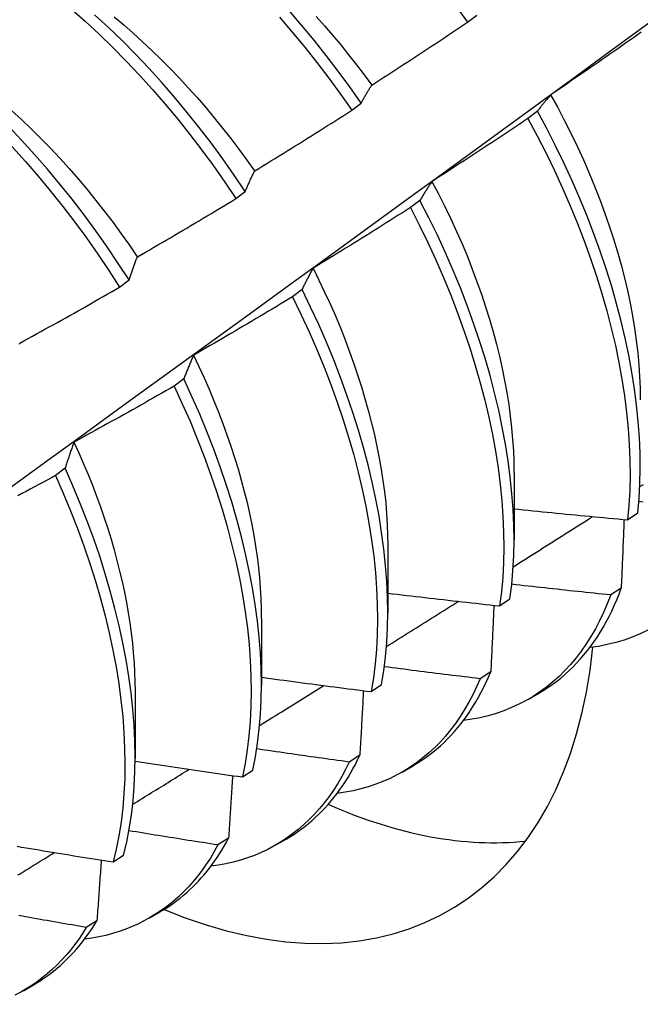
# Model space of a CAD drawing. Header units: inches. Extents: x 24 to 237, y 20 to 145.
# Tile 64 of 107: x 211.715 to 211.886, y 86.856 to 87.127. Entities that reach past the tile are written whole.
import ezdxf

# ---------------------------------------------------------------- set-up
doc = ezdxf.new("R2010")
doc.units = ezdxf.units.IN
doc.header["$MEASUREMENT"] = 0
doc.layers.add('Visible Edges(ANSI)', color=7, linetype='Continuous', lineweight=25)

msp = doc.modelspace()

# ---------------------------------------------------------------- linework, layer by layer
at = {"layer": 'Visible Edges(ANSI)'}
for p, q in [((211.83882, 87.12664), (211.84139, 87.1286)), ((211.80695, 87.10235), (211.80953, 87.10431)), ((211.8581, 87.10207), (211.85548, 87.10009)), ((211.775, 87.078), (211.77759, 87.07997)), ((211.82571, 87.0775), (211.82309, 87.07552)), ((211.74297, 87.0536), (211.74556, 87.05557)), ((211.79323, 87.05291), (211.7906, 87.05092)), ((211.76065, 87.02829), (211.75801, 87.0263)), ((211.72797, 87.00366), (211.72532, 87.00167)), ((211.85166, 87.00242), (211.85164, 86.98393)), ((211.88293, 86.98947), (211.88578, 86.99139)), ((211.81686, 86.98233), (211.81684, 86.96384)), ((211.88118, 86.97063), (211.87828, 86.96876)), ((211.84767, 86.96575), (211.85053, 86.96766)), ((211.78207, 86.96224), (211.78204, 86.94375)), ((211.84522, 86.94753), (211.84231, 86.94567)), ((211.74727, 86.94215), (211.74724, 86.92366)), ((211.81229, 86.94212), (211.81516, 86.94402)), ((211.85563, 86.94002), (211.85844, 86.94164)), ((211.80916, 86.92455), (211.80624, 86.9227)), ((211.7768, 86.91858), (211.77967, 86.92048)), ((211.82083, 86.91993), (211.82364, 86.92155)), ((211.77299, 86.90169), (211.77006, 86.89984)), ((211.78603, 86.89984), (211.78884, 86.90146)), ((211.74119, 86.89515), (211.74407, 86.89704)), ((211.75123, 86.87975), (211.75405, 86.88137)), ((211.73671, 86.87895), (211.73377, 86.87712)), ((211.71644, 86.85966), (211.71925, 86.86128))]:
    msp.add_line(p, q, dxfattribs=at)
at = {"layer": 'Visible Edges(ANSI)', "flags": 128}
for points in [[(211.74556, 87.05557), (211.74261, 87.06015), (211.73956, 87.06467), (211.73643, 87.06912), (211.73321, 87.0735), (211.7299, 87.0778), (211.72653, 87.08202), (211.72307, 87.08615), (211.71955, 87.09019), (211.71596, 87.09413), (211.71231, 87.09797), (211.70861, 87.1017), (211.70485, 87.10532), (211.70104, 87.10882), (211.69719, 87.1122), (211.6933, 87.11545), (211.68937, 87.11857), (211.68541, 87.12156), (211.68143, 87.12441), (211.67743, 87.12712), (211.67341, 87.12969)], [(211.7297, 87.13021), (211.73354, 87.12682), (211.73735, 87.1233), (211.7411, 87.11967), (211.7448, 87.11592), (211.74844, 87.11207), (211.75202, 87.10812), (211.75553, 87.10406), (211.75897, 87.09992), (211.76234, 87.09569), (211.76563, 87.09137), (211.76884, 87.08699), (211.77197, 87.08253), (211.775, 87.078)], [(211.80953, 87.10431), (211.8064, 87.10877), (211.80319, 87.11316), (211.7999, 87.11747), (211.79653, 87.1217), (211.79308, 87.12585), (211.78957, 87.1299)], [(211.83562, 87.13104), (211.83882, 87.12664)], [(211.64174, 86.94706), (211.65312, 86.95526), (211.66449, 86.96346), (211.67585, 86.97166), (211.6872, 86.97986), (211.69854, 86.98805), (211.70987, 86.99625), (211.72119, 87.00445), (211.7325, 87.01264), (211.7438, 87.02084), (211.75508, 87.02903), (211.76636, 87.03722), (211.77763, 87.04541), (211.78889, 87.0536), (211.80014, 87.06178), (211.81138, 87.06996), (211.82261, 87.07814), (211.83384, 87.08632), (211.84505, 87.0945), (211.85625, 87.10267), (211.86744, 87.11084), (211.87863, 87.119), (211.8898, 87.12716)], [(211.6709, 87.12788), (211.67492, 87.1253), (211.67892, 87.12258), (211.6829, 87.11972), (211.68686, 87.11672), (211.69078, 87.11358), (211.69467, 87.11032), (211.69852, 87.10693), (211.70232, 87.10342), (211.70608, 87.0998), (211.70978, 87.09606), (211.71343, 87.09221), (211.71701, 87.08826), (211.72053, 87.08422), (211.72397, 87.08008), (211.72735, 87.07585), (211.73064, 87.07154), (211.73386, 87.06716), (211.73699, 87.0627), (211.74003, 87.05818), (211.74297, 87.0536)], [(211.77759, 87.07997), (211.77454, 87.08449), (211.77141, 87.08894), (211.7682, 87.09333), (211.7649, 87.09764), (211.76153, 87.10186), (211.75808, 87.106), (211.75456, 87.11004), (211.75098, 87.11399), (211.74733, 87.11783), (211.74363, 87.12157), (211.73987, 87.1252), (211.73606, 87.1287)], [(211.74145, 87.12809), (211.7441, 87.12587), (211.74672, 87.12358), (211.74932, 87.12123), (211.75189, 87.11881), (211.75444, 87.11633), (211.75696, 87.11379), (211.75944, 87.11119), (211.7619, 87.10854), (211.76432, 87.10583), (211.7667, 87.10308), (211.76905, 87.10027), (211.77136, 87.09742), (211.77362, 87.09453), (211.77585, 87.0916), (211.77803, 87.08862), (211.78016, 87.08561)], [(211.78703, 87.12797), (211.79054, 87.12391), (211.79397, 87.11976), (211.79734, 87.11553), (211.80063, 87.11121), (211.80383, 87.10681), (211.80695, 87.10235)], [(211.79711, 87.12823), (211.7994, 87.12565), (211.80166, 87.12303), (211.80388, 87.12036), (211.80607, 87.11765), (211.80823, 87.1149), (211.81034, 87.11211), (211.81242, 87.10929)], [(211.81245, 87.10931), (211.81356, 87.11002), (211.81466, 87.11073), (211.81577, 87.11144), (211.81687, 87.11216), (211.81798, 87.11287), (211.81908, 87.11359), (211.82018, 87.1143), (211.82128, 87.11502), (211.82238, 87.11574), (211.82348, 87.11646), (211.82458, 87.11718), (211.82568, 87.1179), (211.82678, 87.11863), (211.82788, 87.11935), (211.82897, 87.12007), (211.83007, 87.1208), (211.83117, 87.12153), (211.83226, 87.12225), (211.83335, 87.12298), (211.83445, 87.12371), (211.83554, 87.12444), (211.83663, 87.12518), (211.83772, 87.12591), (211.83882, 87.12664)], [(211.88671, 87.12386), (211.88563, 87.1231), (211.88456, 87.12234), (211.88348, 87.12158), (211.8824, 87.12083), (211.88132, 87.12007), (211.88024, 87.11932), (211.87916, 87.11856), (211.87808, 87.11781), (211.877, 87.11706), (211.87592, 87.11631), (211.87483, 87.11556), (211.87375, 87.11481), (211.87266, 87.11406), (211.87158, 87.11331), (211.87049, 87.11256), (211.86941, 87.11182), (211.86832, 87.11108), (211.86723, 87.11033), (211.86615, 87.10959), (211.86506, 87.10885), (211.86397, 87.10811), (211.86288, 87.10737), (211.86179, 87.10663)], [(211.80953, 87.10431), (211.80964, 87.10454), (211.80976, 87.10475), (211.80988, 87.10497), (211.81, 87.10519), (211.81011, 87.10541), (211.81023, 87.10562), (211.81035, 87.10584), (211.81047, 87.10605), (211.81059, 87.10626), (211.81071, 87.10647), (211.81083, 87.10668), (211.81096, 87.10689), (211.81108, 87.1071), (211.8112, 87.1073), (211.81132, 87.10751), (211.81145, 87.10771), (211.81157, 87.10792), (211.8117, 87.10812), (211.81182, 87.10832), (211.81195, 87.10852), (211.81207, 87.10872), (211.8122, 87.10892), (211.81233, 87.10911), (211.81245, 87.10931)], [(211.86179, 87.10663), (211.86163, 87.10645), (211.86147, 87.10628), (211.86131, 87.1061), (211.86115, 87.10591), (211.86099, 87.10573), (211.86083, 87.10555), (211.86068, 87.10536), (211.86052, 87.10518), (211.86036, 87.10499), (211.86021, 87.10481), (211.86005, 87.10462), (211.8599, 87.10443), (211.85975, 87.10424), (211.85959, 87.10404), (211.85944, 87.10385), (211.85929, 87.10366), (211.85914, 87.10346), (211.85899, 87.10327), (211.85884, 87.10307), (211.85869, 87.10287), (211.85854, 87.10267), (211.85839, 87.10247), (211.85824, 87.10227), (211.8581, 87.10207)], [(211.86174, 87.10663), (211.86369, 87.10307), (211.86556, 87.09948), (211.86737, 87.09589), (211.8691, 87.09227), (211.87075, 87.08865), (211.87233, 87.08502), (211.87384, 87.08139), (211.87526, 87.07776), (211.87661, 87.07413), (211.87787, 87.07051), (211.87905, 87.0669), (211.88014, 87.06331), (211.88115, 87.05973), (211.88207, 87.05618), (211.8829, 87.05265), (211.88364, 87.04915), (211.88429, 87.04568), (211.88486, 87.04225), (211.88533, 87.03885), (211.88572, 87.0355), (211.88602, 87.03219), (211.88624, 87.02892), (211.88636, 87.02571), (211.8864, 87.02255)], [(211.7132, 87.1023), (211.71592, 87.0998), (211.71861, 87.09722), (211.72126, 87.09458), (211.72389, 87.09188), (211.72648, 87.08912), (211.72903, 87.0863), (211.73154, 87.08342), (211.73402, 87.08049), (211.73644, 87.07751), (211.73883, 87.07448), (211.74116, 87.07141), (211.74344, 87.06829), (211.74567, 87.06513), (211.74785, 87.06193)], [(211.78019, 87.08564), (211.78131, 87.08633), (211.78243, 87.08701), (211.78355, 87.0877), (211.78468, 87.08839), (211.78579, 87.08908), (211.78691, 87.08977), (211.78803, 87.09046), (211.78915, 87.09115), (211.79027, 87.09184), (211.79138, 87.09253), (211.7925, 87.09323), (211.79361, 87.09392), (211.79473, 87.09462), (211.79584, 87.09532), (211.79696, 87.09602), (211.79807, 87.09672), (211.79918, 87.09742), (211.80029, 87.09812), (211.8014, 87.09882), (211.80251, 87.09952), (211.80362, 87.10023), (211.80473, 87.10094), (211.80584, 87.10164), (211.80695, 87.10235)], [(211.88578, 86.99139), (211.88613, 86.99536), (211.88635, 86.99943), (211.88644, 87.00359), (211.88639, 87.00783), (211.8862, 87.01216), (211.88589, 87.01656), (211.88543, 87.02103), (211.88485, 87.02557), (211.88413, 87.03016), (211.88327, 87.03481), (211.88229, 87.0395), (211.88117, 87.04423), (211.87992, 87.049), (211.87855, 87.0538), (211.87704, 87.05863), (211.87542, 87.06347), (211.87366, 87.06832), (211.87179, 87.07317), (211.86979, 87.07803), (211.86768, 87.08287), (211.86545, 87.08771), (211.86311, 87.09252), (211.86066, 87.09731), (211.8581, 87.10207)], [(211.85548, 87.10009), (211.85439, 87.09935), (211.8533, 87.09862), (211.8522, 87.09789), (211.85111, 87.09715), (211.85001, 87.09642), (211.84891, 87.09569), (211.84782, 87.09496), (211.84672, 87.09424), (211.84562, 87.09351), (211.84452, 87.09278), (211.84342, 87.09206), (211.84232, 87.09134), (211.84122, 87.09061), (211.84012, 87.08989), (211.83902, 87.08917), (211.83791, 87.08845), (211.83681, 87.08773), (211.83571, 87.08701), (211.8346, 87.0863), (211.8335, 87.08558), (211.83239, 87.08487), (211.83128, 87.08416), (211.83018, 87.08344), (211.82907, 87.08273)], [(211.85548, 87.10009), (211.85803, 87.09533), (211.86048, 87.09053), (211.86281, 87.08572), (211.86503, 87.08088), (211.86714, 87.07603), (211.86912, 87.07118), (211.87099, 87.06632), (211.87273, 87.06147), (211.87435, 87.05664), (211.87585, 87.05181), (211.87721, 87.04702), (211.87845, 87.04225), (211.87956, 87.03752), (211.88053, 87.03283), (211.88137, 87.02819), (211.88209, 87.0236), (211.88266, 87.01907), (211.8831, 87.0146), (211.88341, 87.0102), (211.88359, 87.00589), (211.88362, 87.00165), (211.88353, 86.9975), (211.8833, 86.99344), (211.88293, 86.98947)], [(211.77759, 87.07997), (211.77769, 87.08022), (211.77779, 87.08047), (211.7779, 87.08071), (211.778, 87.08096), (211.77811, 87.0812), (211.77821, 87.08145), (211.77832, 87.08169), (211.77843, 87.08193), (211.77853, 87.08217), (211.77864, 87.08241), (211.77875, 87.08265), (211.77886, 87.08289), (211.77897, 87.08312), (211.77907, 87.08336), (211.77918, 87.08359), (211.77929, 87.08382), (211.7794, 87.08406), (211.77952, 87.08429), (211.77963, 87.08452), (211.77974, 87.08474), (211.77985, 87.08497), (211.77996, 87.0852), (211.78008, 87.08542), (211.78019, 87.08564)], [(211.82907, 87.08273), (211.82892, 87.08253), (211.82878, 87.08232), (211.82863, 87.08211), (211.82849, 87.0819), (211.82834, 87.08169), (211.8282, 87.08148), (211.82806, 87.08127), (211.82791, 87.08106), (211.82777, 87.08084), (211.82763, 87.08063), (211.82749, 87.08041), (211.82735, 87.08019), (211.82721, 87.07998), (211.82707, 87.07976), (211.82693, 87.07954), (211.82679, 87.07931), (211.82666, 87.07909), (211.82652, 87.07887), (211.82638, 87.07864), (211.82625, 87.07842), (211.82611, 87.07819), (211.82598, 87.07796), (211.82584, 87.07773), (211.82571, 87.0775)], [(211.82904, 87.08271), (211.83083, 87.07929), (211.83256, 87.07586), (211.83422, 87.07241), (211.83581, 87.06895), (211.83733, 87.06549), (211.83878, 87.06202), (211.84015, 87.05856), (211.84144, 87.05509), (211.84266, 87.05163), (211.84381, 87.04818), (211.84487, 87.04475), (211.84586, 87.04132), (211.84678, 87.03792), (211.84761, 87.03453), (211.84837, 87.03117), (211.84905, 87.02783), (211.84965, 87.02452), (211.85017, 87.02124), (211.85062, 87.018), (211.85098, 87.0148), (211.85126, 87.01164), (211.85147, 87.00852), (211.85159, 87.00545), (211.85163, 87.00243)], [(211.74786, 87.06193), (211.749, 87.06259), (211.75014, 87.06325), (211.75127, 87.06391), (211.75241, 87.06457), (211.75354, 87.06523), (211.75468, 87.06589), (211.75581, 87.06656), (211.75695, 87.06722), (211.75808, 87.06789), (211.75921, 87.06856), (211.76034, 87.06922), (211.76148, 87.06989), (211.76261, 87.07056), (211.76374, 87.07123), (211.76487, 87.07191), (211.76599, 87.07258), (211.76712, 87.07325), (211.76825, 87.07393), (211.76938, 87.0746), (211.7705, 87.07528), (211.77163, 87.07596), (211.77275, 87.07664), (211.77388, 87.07732), (211.775, 87.078)], [(211.82309, 87.07552), (211.82198, 87.07481), (211.82087, 87.0741), (211.81975, 87.0734), (211.81864, 87.07269), (211.81753, 87.07199), (211.81642, 87.07128), (211.8153, 87.07058), (211.81419, 87.06988), (211.81307, 87.06918), (211.81196, 87.06848), (211.81084, 87.06778), (211.80972, 87.06709), (211.80861, 87.06639), (211.80749, 87.0657), (211.80637, 87.065), (211.80525, 87.06431), (211.80413, 87.06362), (211.80301, 87.06293), (211.80189, 87.06224), (211.80077, 87.06155), (211.79964, 87.06086), (211.79852, 87.06018), (211.7974, 87.05949), (211.79627, 87.05881)], [(211.82309, 87.07552), (211.82554, 87.07073), (211.82788, 87.06591), (211.8301, 87.06108), (211.83222, 87.05623), (211.83421, 87.05138), (211.83608, 87.04652), (211.83783, 87.04167), (211.83946, 87.03683), (211.84096, 87.03201), (211.84234, 87.02721), (211.84358, 87.02244), (211.8447, 87.01771), (211.84568, 87.01301), (211.84653, 87.00837), (211.84725, 87.00378), (211.84783, 86.99924), (211.84828, 86.99477), (211.8486, 86.99037), (211.84878, 86.98605), (211.84883, 86.98181), (211.84874, 86.97765), (211.84852, 86.97358), (211.84816, 86.96961), (211.84767, 86.96575)], [(211.85053, 86.96766), (211.851, 86.97154), (211.85135, 86.97551), (211.85156, 86.97958), (211.85164, 86.98375), (211.85158, 86.988), (211.85139, 86.99233), (211.85107, 86.99673), (211.8506, 87.00121), (211.85001, 87.00575), (211.84928, 87.01034), (211.84842, 87.01499), (211.84743, 87.01969), (211.8463, 87.02443), (211.84505, 87.0292), (211.84366, 87.034), (211.84215, 87.03882), (211.84052, 87.04366), (211.83876, 87.04851), (211.83687, 87.05337), (211.83487, 87.05822), (211.83275, 87.06307), (211.83052, 87.0679), (211.82817, 87.07272), (211.82571, 87.0775)], [(211.74556, 87.05557), (211.74566, 87.05585), (211.74575, 87.05613), (211.74584, 87.0564), (211.74593, 87.05668), (211.74602, 87.05695), (211.74612, 87.05722), (211.74621, 87.05749), (211.7463, 87.05776), (211.7464, 87.05803), (211.74649, 87.0583), (211.74659, 87.05857), (211.74668, 87.05883), (211.74678, 87.0591), (211.74687, 87.05936), (211.74697, 87.05962), (211.74707, 87.05988), (211.74717, 87.06014), (211.74726, 87.0604), (211.74736, 87.06066), (211.74746, 87.06092), (211.74756, 87.06117), (211.74766, 87.06143), (211.74776, 87.06168), (211.74786, 87.06193)], [(211.79627, 87.05881), (211.79614, 87.05857), (211.79601, 87.05834), (211.79587, 87.0581), (211.79574, 87.05787), (211.79561, 87.05763), (211.79548, 87.05739), (211.79535, 87.05715), (211.79522, 87.05691), (211.79509, 87.05667), (211.79497, 87.05642), (211.79484, 87.05618), (211.79471, 87.05593), (211.79458, 87.05569), (211.79446, 87.05544), (211.79433, 87.05519), (211.79421, 87.05494), (211.79408, 87.05469), (211.79396, 87.05444), (211.79383, 87.05419), (211.79371, 87.05394), (211.79359, 87.05368), (211.79347, 87.05342), (211.79335, 87.05317), (211.79323, 87.05291)], [(211.79626, 87.05881), (211.79789, 87.05553), (211.79946, 87.05225), (211.80097, 87.04895), (211.80241, 87.04565), (211.80379, 87.04234), (211.8051, 87.03903), (211.80635, 87.03572), (211.80753, 87.03242), (211.80864, 87.02913), (211.80969, 87.02584), (211.81067, 87.02257), (211.81158, 87.01931), (211.81241, 87.01607), (211.81318, 87.01285), (211.81388, 87.00965), (211.8145, 87.00648), (211.81506, 87.00333), (211.81554, 87.00022), (211.81594, 86.99714), (211.81628, 86.9941), (211.81653, 86.9911), (211.81671, 86.98813), (211.81682, 86.98522), (211.81685, 86.98235)], [(211.71546, 87.03818), (211.71661, 87.03881), (211.71777, 87.03944), (211.71892, 87.04007), (211.72007, 87.0407), (211.72122, 87.04134), (211.72237, 87.04198), (211.72352, 87.04261), (211.72467, 87.04325), (211.72582, 87.04389), (211.72697, 87.04453), (211.72811, 87.04517), (211.72926, 87.04581), (211.73041, 87.04646), (211.73155, 87.0471), (211.7327, 87.04774), (211.73384, 87.04839), (211.73498, 87.04904), (211.73613, 87.04969), (211.73727, 87.05034), (211.73841, 87.05099), (211.73955, 87.05164), (211.74069, 87.05229), (211.74183, 87.05294), (211.74297, 87.0536)], [(211.7906, 87.05092), (211.78947, 87.05024), (211.78834, 87.04956), (211.78721, 87.04888), (211.78609, 87.0482), (211.78496, 87.04753), (211.78383, 87.04685), (211.7827, 87.04618), (211.78157, 87.0455), (211.78043, 87.04483), (211.7793, 87.04416), (211.77817, 87.04349), (211.77704, 87.04282), (211.7759, 87.04215), (211.77477, 87.04148), (211.77363, 87.04081), (211.7725, 87.04015), (211.77136, 87.03948), (211.77022, 87.03882), (211.76909, 87.03816), (211.76795, 87.0375), (211.76681, 87.03684), (211.76567, 87.03618), (211.76453, 87.03552), (211.76339, 87.03486)], [(211.7906, 87.05092), (211.79294, 87.04611), (211.79518, 87.04127), (211.7973, 87.03643), (211.7993, 87.03157), (211.80118, 87.02672), (211.80293, 87.02187), (211.80457, 87.01703), (211.80608, 87.0122), (211.80746, 87.0074), (211.80871, 87.00263), (211.80983, 86.9979), (211.81083, 86.9932), (211.81168, 86.98855), (211.81241, 86.98396), (211.813, 86.97942), (211.81346, 86.97494), (211.81379, 86.97054), (211.81397, 86.96621), (211.81403, 86.96196), (211.81395, 86.9578), (211.81373, 86.95373), (211.81339, 86.94976), (211.81291, 86.94588), (211.81229, 86.94212)], [(211.81516, 86.94402), (211.81576, 86.9478), (211.81623, 86.95168), (211.81657, 86.95566), (211.81677, 86.95974), (211.81684, 86.96391), (211.81678, 86.96816), (211.81658, 86.9725), (211.81624, 86.97691), (211.81577, 86.98138), (211.81517, 86.98593), (211.81444, 86.99053), (211.81357, 86.99518), (211.81257, 86.99988), (211.81143, 87.00462), (211.81017, 87.00939), (211.80878, 87.01419), (211.80726, 87.01902), (211.80562, 87.02386), (211.80385, 87.02871), (211.80196, 87.03357), (211.79995, 87.03842), (211.79782, 87.04327), (211.79558, 87.0481), (211.79323, 87.05291)], [(211.71537, 87.0379), (211.71546, 87.03818)], [(211.76339, 87.03486), (211.76327, 87.0346), (211.76315, 87.03434), (211.76303, 87.03407), (211.76291, 87.03381), (211.76279, 87.03354), (211.76268, 87.03328), (211.76256, 87.03301), (211.76244, 87.03274), (211.76233, 87.03247), (211.76221, 87.0322), (211.7621, 87.03193), (211.76198, 87.03165), (211.76187, 87.03138), (211.76175, 87.0311), (211.76164, 87.03083), (211.76153, 87.03055), (211.76142, 87.03027), (211.7613, 87.02999), (211.76119, 87.02971), (211.76108, 87.02943), (211.76097, 87.02915), (211.76086, 87.02886), (211.76075, 87.02858), (211.76065, 87.02829)], [(211.76334, 87.03486), (211.76483, 87.03173), (211.76626, 87.02859), (211.76763, 87.02545), (211.76895, 87.0223), (211.77021, 87.01915), (211.77141, 87.01601), (211.77255, 87.01287), (211.77363, 87.00973), (211.77464, 87.0066), (211.7756, 87.00349), (211.77649, 87.00039), (211.77731, 86.9973), (211.77807, 86.99423), (211.77877, 86.99118), (211.77939, 86.98816), (211.77995, 86.98516), (211.78045, 86.98218), (211.78087, 86.97924), (211.78123, 86.97632), (211.78152, 86.97344), (211.78174, 86.97059), (211.7819, 86.96778), (211.78199, 86.96501), (211.78201, 86.96228)], [(211.75801, 87.0263), (211.75687, 87.02565), (211.75572, 87.025), (211.75458, 87.02434), (211.75343, 87.02369), (211.75229, 87.02304), (211.75114, 87.0224), (211.75, 87.02175), (211.74885, 87.0211), (211.7477, 87.02046), (211.74656, 87.01981), (211.74541, 87.01917), (211.74426, 87.01853), (211.74311, 87.01788), (211.74196, 87.01724), (211.74081, 87.01661), (211.73965, 87.01597), (211.7385, 87.01533), (211.73735, 87.01469), (211.7362, 87.01406), (211.73504, 87.01343), (211.73389, 87.01279), (211.73273, 87.01216), (211.73158, 87.01153), (211.73042, 87.0109)], [(211.75801, 87.0263), (211.76025, 87.02147), (211.76237, 87.01662), (211.76438, 87.01177), (211.76627, 87.00691), (211.76804, 87.00206), (211.76968, 86.99722), (211.77119, 86.9924), (211.77258, 86.9876), (211.77384, 86.98282), (211.77497, 86.97808), (211.77597, 86.97339), (211.77684, 86.96874), (211.77757, 86.96414), (211.77817, 86.95959), (211.77864, 86.95512), (211.77897, 86.95071), (211.77917, 86.94638), (211.77923, 86.94212), (211.77916, 86.93796), (211.77895, 86.93388), (211.77861, 86.9299), (211.77814, 86.92602), (211.77754, 86.92225), (211.7768, 86.91858)], [(211.77967, 86.92048), (211.7804, 86.92415), (211.78099, 86.92793), (211.78146, 86.93182), (211.78178, 86.93581), (211.78198, 86.93989), (211.78204, 86.94407), (211.78197, 86.94833), (211.78176, 86.95266), (211.78142, 86.95708), (211.78094, 86.96156), (211.78033, 86.96611), (211.77959, 86.97071), (211.77871, 86.97537), (211.7777, 86.98007), (211.77656, 86.98481), (211.77529, 86.98958), (211.77389, 86.99439), (211.77237, 86.99921), (211.77072, 87.00406), (211.76894, 87.00891), (211.76704, 87.01376), (211.76503, 87.01862), (211.76289, 87.02346), (211.76065, 87.02829)], [(211.73042, 87.0109), (211.73032, 87.01061), (211.73021, 87.01032), (211.7301, 87.01003), (211.72999, 87.00974), (211.72989, 87.00944), (211.72978, 87.00915), (211.72968, 87.00885), (211.72957, 87.00856), (211.72947, 87.00826), (211.72937, 87.00796), (211.72926, 87.00766), (211.72916, 87.00736), (211.72906, 87.00706), (211.72896, 87.00675), (211.72885, 87.00645), (211.72875, 87.00614), (211.72865, 87.00583), (211.72855, 87.00553), (211.72845, 87.00522), (211.72836, 87.00491), (211.72826, 87.0046), (211.72816, 87.00429), (211.72806, 87.00397), (211.72797, 87.00366)], [(211.73039, 87.01089), (211.73174, 87.00791), (211.73304, 87.00493), (211.73429, 87.00195), (211.73548, 86.99897), (211.73662, 86.99599), (211.7377, 86.99301), (211.73872, 86.99004), (211.73969, 86.98707), (211.7406, 86.98412), (211.74145, 86.98118), (211.74224, 86.97825), (211.74298, 86.97533), (211.74365, 86.97243), (211.74427, 86.96955), (211.74483, 86.96669), (211.74533, 86.96386), (211.74577, 86.96104), (211.74615, 86.95826), (211.74648, 86.9555), (211.74674, 86.95276), (211.74695, 86.95006), (211.7471, 86.9474), (211.74719, 86.94477), (211.74722, 86.94217)], [(211.72532, 87.00167), (211.72416, 87.00104), (211.723, 87.00042), (211.72184, 86.99979), (211.72068, 86.99917), (211.71952, 86.99855), (211.71836, 86.99793), (211.7172, 86.99731), (211.71604, 86.99669), (211.71488, 86.99607)], [(211.72532, 87.00167), (211.72745, 86.99682), (211.72947, 86.99197), (211.73136, 86.98711), (211.73314, 86.98226), (211.73478, 86.97742), (211.73631, 86.97259), (211.7377, 86.96779), (211.73897, 86.96301), (211.74011, 86.95827), (211.74112, 86.95357), (211.74199, 86.94892), (211.74273, 86.94432), (211.74334, 86.93977), (211.74382, 86.93529), (211.74416, 86.93088), (211.74436, 86.92654), (211.74443, 86.92228), (211.74437, 86.91811), (211.74417, 86.91403), (211.74384, 86.91004), (211.74337, 86.90616), (211.74278, 86.90238), (211.74205, 86.89871), (211.74119, 86.89515)], [(211.74407, 86.89704), (211.74492, 86.9006), (211.74564, 86.90428), (211.74623, 86.90807), (211.74668, 86.91196), (211.747, 86.91596), (211.74719, 86.92005), (211.74724, 86.92423), (211.74716, 86.92849), (211.74695, 86.93283), (211.7466, 86.93725), (211.74611, 86.94174), (211.74549, 86.94629), (211.74474, 86.95089), (211.74386, 86.95555), (211.74284, 86.96026), (211.74169, 86.965), (211.74041, 86.96978), (211.73901, 86.97458), (211.73748, 86.97941), (211.73582, 86.98425), (211.73403, 86.9891), (211.73213, 86.99396), (211.73011, 86.99881), (211.72797, 87.00366)], [(211.88631, 86.99861), (211.88731, 86.99924)], [(211.88723, 86.99437), (211.88607, 86.99448)], [(211.85165, 86.9925), (211.85295, 86.99236), (211.85425, 86.99223), (211.85556, 86.99209), (211.85686, 86.99196), (211.85816, 86.99183), (211.85946, 86.9917), (211.86077, 86.99157), (211.86207, 86.99144), (211.86337, 86.99131), (211.86467, 86.99118), (211.86598, 86.99105), (211.86728, 86.99093), (211.86859, 86.9908), (211.86989, 86.99068), (211.87119, 86.99055), (211.8725, 86.99043), (211.8738, 86.99031), (211.87511, 86.99018), (211.87641, 86.99006), (211.87771, 86.98994), (211.87902, 86.98983), (211.88032, 86.98971), (211.88163, 86.98959), (211.88293, 86.98947)], [(211.8514, 86.97651), (211.85232, 86.97709), (211.85323, 86.97767), (211.85414, 86.97824), (211.85506, 86.97882), (211.85597, 86.9794), (211.85688, 86.97997), (211.8578, 86.98055), (211.85871, 86.98113), (211.85962, 86.9817), (211.86054, 86.98228), (211.86145, 86.98286), (211.86236, 86.98343), (211.86328, 86.98401), (211.86419, 86.98459), (211.8651, 86.98517), (211.86601, 86.98574), (211.86693, 86.98632), (211.86784, 86.9869), (211.86875, 86.98748), (211.86966, 86.98805), (211.87058, 86.98863), (211.87149, 86.98921), (211.8724, 86.98979), (211.87331, 86.99036)], [(211.88195, 86.98956), (211.88192, 86.98878), (211.88189, 86.98799), (211.88186, 86.98721), (211.88183, 86.98642), (211.8818, 86.98564), (211.88177, 86.98485), (211.88173, 86.98407), (211.8817, 86.98328), (211.88167, 86.98249), (211.88164, 86.9817), (211.88161, 86.98092), (211.88158, 86.98013), (211.88154, 86.97934), (211.88151, 86.97855), (211.88148, 86.97776), (211.88144, 86.97697), (211.88141, 86.97618), (211.88138, 86.97538), (211.88135, 86.97459), (211.88131, 86.9738), (211.88128, 86.97301), (211.88124, 86.97221), (211.88121, 86.97142), (211.88118, 86.97063)], [(211.81685, 86.96926), (211.81813, 86.9691), (211.81941, 86.96895), (211.8207, 86.9688), (211.82198, 86.96864), (211.82326, 86.96849), (211.82454, 86.96834), (211.82583, 86.96819), (211.82711, 86.96804), (211.8284, 86.96789), (211.82968, 86.96774), (211.83096, 86.96759), (211.83225, 86.96745), (211.83353, 86.9673), (211.83482, 86.96716), (211.8361, 86.96701), (211.83739, 86.96687), (211.83867, 86.96672), (211.83996, 86.96658), (211.84124, 86.96644), (211.84253, 86.9663), (211.84381, 86.96616), (211.8451, 86.96602), (211.84639, 86.96588), (211.84767, 86.96575)], [(211.87828, 86.96876), (211.87714, 86.96887), (211.876, 86.96899), (211.87487, 86.9691), (211.87373, 86.96922), (211.87259, 86.96934), (211.87146, 86.96945), (211.87032, 86.96957), (211.86918, 86.96969), (211.86805, 86.96981), (211.86691, 86.96993), (211.86578, 86.97005), (211.86464, 86.97017), (211.8635, 86.9703), (211.86237, 86.97042), (211.86123, 86.97054), (211.8601, 86.97067), (211.85896, 86.97079), (211.85783, 86.97092), (211.85669, 86.97105), (211.85556, 86.97117), (211.85442, 86.9713), (211.85329, 86.97143), (211.85215, 86.97156), (211.85102, 86.97169)], [(211.85844, 86.94164), (211.8597, 86.9424), (211.86094, 86.9432), (211.86215, 86.94404), (211.86334, 86.94492), (211.8645, 86.94584), (211.86563, 86.9468), (211.86674, 86.9478), (211.86782, 86.94885), (211.86888, 86.94993), (211.8699, 86.95105), (211.8709, 86.95221), (211.87187, 86.95341), (211.87281, 86.95464), (211.87372, 86.95592), (211.87461, 86.95723), (211.87546, 86.95857), (211.87628, 86.95996), (211.87707, 86.96138), (211.87783, 86.96283), (211.87857, 86.96432), (211.87927, 86.96585), (211.87993, 86.96741), (211.88057, 86.969), (211.88118, 86.97063)], [(211.81648, 86.95455), (211.8173, 86.95507), (211.81813, 86.95559), (211.81896, 86.9561), (211.81978, 86.95662), (211.82061, 86.95714), (211.82144, 86.95766), (211.82226, 86.95818), (211.82309, 86.9587), (211.82392, 86.95922), (211.82474, 86.95973), (211.82557, 86.96025), (211.82639, 86.96077), (211.82722, 86.96129), (211.82805, 86.96181), (211.82887, 86.96233), (211.8297, 86.96285), (211.83053, 86.96337), (211.83135, 86.96389), (211.83218, 86.9644), (211.833, 86.96492), (211.83383, 86.96544), (211.83466, 86.96596), (211.83548, 86.96648), (211.83631, 86.967)], [(211.87828, 86.96876), (211.87734, 86.9663), (211.87632, 86.96393), (211.87523, 86.96163), (211.87408, 86.95942), (211.87285, 86.95728), (211.87155, 86.95523), (211.87018, 86.95327), (211.86875, 86.95139), (211.86725, 86.9496), (211.86568, 86.9479), (211.86405, 86.9463), (211.86236, 86.94478), (211.86061, 86.94336), (211.8588, 86.94203), (211.85692, 86.9408), (211.855, 86.93966), (211.85301, 86.93862), (211.85097, 86.93768), (211.84888, 86.93684), (211.84674, 86.9361), (211.84455, 86.93546), (211.84231, 86.93491), (211.84003, 86.93447), (211.8377, 86.93413)], [(211.8461, 86.96591), (211.84607, 86.96515), (211.84603, 86.96439), (211.846, 86.96363), (211.84596, 86.96287), (211.84593, 86.9621), (211.84589, 86.96134), (211.84586, 86.96058), (211.84582, 86.95981), (211.84578, 86.95905), (211.84575, 86.95828), (211.84571, 86.95752), (211.84567, 86.95675), (211.84564, 86.95598), (211.8456, 86.95522), (211.84556, 86.95445), (211.84553, 86.95368), (211.84549, 86.95292), (211.84545, 86.95215), (211.84541, 86.95138), (211.84538, 86.95061), (211.84534, 86.94984), (211.8453, 86.94907), (211.84526, 86.9483), (211.84522, 86.94753)], [(211.88853, 86.95907), (211.8864, 86.95805), (211.88422, 86.95714), (211.88198, 86.95633), (211.87969, 86.95564), (211.87734, 86.95506), (211.87495, 86.95458), (211.8725, 86.95423)], [(211.84231, 86.94567), (211.84121, 86.9458), (211.84011, 86.94593), (211.83901, 86.94606), (211.83791, 86.94619), (211.83681, 86.94633), (211.83571, 86.94646), (211.83461, 86.94659), (211.83351, 86.94673), (211.83241, 86.94686), (211.83131, 86.947), (211.83021, 86.94714), (211.82911, 86.94727), (211.82801, 86.94741), (211.82691, 86.94755), (211.82581, 86.94769), (211.82471, 86.94783), (211.82361, 86.94797), (211.82251, 86.94811), (211.82141, 86.94825), (211.82031, 86.9484), (211.81921, 86.94854), (211.81811, 86.94868), (211.81702, 86.94883), (211.81592, 86.94897)], [(211.82364, 86.92155), (211.82481, 86.92225), (211.82595, 86.92298), (211.82707, 86.92375), (211.82817, 86.92455), (211.82925, 86.92539), (211.83031, 86.92626), (211.83134, 86.92716), (211.83236, 86.9281), (211.83334, 86.92908), (211.83431, 86.93008), (211.83525, 86.93112), (211.83617, 86.9322), (211.83706, 86.9333), (211.83793, 86.93444), (211.83878, 86.93561), (211.83959, 86.93681), (211.84039, 86.93805), (211.84116, 86.93931), (211.8419, 86.94061), (211.84262, 86.94193), (211.84331, 86.94329), (211.84397, 86.94467), (211.84461, 86.94609), (211.84522, 86.94753)], [(211.78205, 86.94607), (211.7833, 86.9459), (211.78456, 86.94573), (211.78582, 86.94556), (211.78708, 86.94539), (211.78834, 86.94522), (211.7896, 86.94505), (211.79086, 86.94488), (211.79212, 86.94471), (211.79338, 86.94454), (211.79464, 86.94437), (211.7959, 86.94421), (211.79716, 86.94404), (211.79842, 86.94388), (211.79968, 86.94371), (211.80094, 86.94355), (211.8022, 86.94339), (211.80346, 86.94323), (211.80472, 86.94307), (211.80598, 86.94291), (211.80724, 86.94275), (211.80851, 86.94259), (211.80977, 86.94243), (211.81103, 86.94227), (211.81229, 86.94212)], [(211.84231, 86.94567), (211.84134, 86.94343), (211.8403, 86.94126), (211.83919, 86.93917), (211.83802, 86.93715), (211.83679, 86.9352), (211.8355, 86.93333), (211.83414, 86.93154), (211.83273, 86.92983), (211.83126, 86.9282), (211.82973, 86.92665), (211.82814, 86.92519), (211.8265, 86.92381), (211.8248, 86.92251), (211.82305, 86.9213), (211.82125, 86.92017), (211.81939, 86.91913), (211.81749, 86.91818), (211.81554, 86.91732), (211.81354, 86.91655), (211.8115, 86.91587), (211.80941, 86.91528), (211.80728, 86.91477), (211.80511, 86.91436), (211.8029, 86.91404)], [(211.78153, 86.93273), (211.78227, 86.93319), (211.78301, 86.93365), (211.78375, 86.93411), (211.78449, 86.93457), (211.78523, 86.93503), (211.78597, 86.93549), (211.7867, 86.93595), (211.78744, 86.93641), (211.78818, 86.93687), (211.78892, 86.93733), (211.78966, 86.93779), (211.7904, 86.93825), (211.79114, 86.93871), (211.79188, 86.93917), (211.79261, 86.93963), (211.79335, 86.94009), (211.79409, 86.94055), (211.79483, 86.94101), (211.79557, 86.94148), (211.79631, 86.94194), (211.79705, 86.9424), (211.79778, 86.94286), (211.79852, 86.94332), (211.79926, 86.94378)], [(211.81015, 86.94238), (211.81011, 86.94164), (211.81007, 86.9409), (211.81003, 86.94016), (211.80999, 86.93942), (211.80995, 86.93868), (211.80991, 86.93794), (211.80987, 86.9372), (211.80983, 86.93646), (211.80979, 86.93572), (211.80975, 86.93498), (211.80971, 86.93423), (211.80966, 86.93349), (211.80962, 86.93275), (211.80958, 86.932), (211.80954, 86.93126), (211.8095, 86.93052), (211.80946, 86.92977), (211.80941, 86.92903), (211.80937, 86.92828), (211.80933, 86.92753), (211.80929, 86.92679), (211.80925, 86.92604), (211.8092, 86.92529), (211.80916, 86.92455)], [(211.80624, 86.9227), (211.80518, 86.92284), (211.80411, 86.92299), (211.80305, 86.92313), (211.80199, 86.92328), (211.80093, 86.92342), (211.79986, 86.92357), (211.7988, 86.92372), (211.79774, 86.92387), (211.79668, 86.92402), (211.79561, 86.92417), (211.79455, 86.92432), (211.79349, 86.92447), (211.79243, 86.92462), (211.79137, 86.92477), (211.7903, 86.92492), (211.78924, 86.92508), (211.78818, 86.92523), (211.78712, 86.92539), (211.78606, 86.92554), (211.785, 86.9257), (211.78394, 86.92585), (211.78288, 86.92601), (211.78182, 86.92617), (211.78076, 86.92632)], [(211.74724, 86.92294), (211.74847, 86.92275), (211.7497, 86.92257), (211.75093, 86.92238), (211.75216, 86.92219), (211.75339, 86.922), (211.75462, 86.92182), (211.75585, 86.92163), (211.75708, 86.92145), (211.75831, 86.92126), (211.75954, 86.92108), (211.76077, 86.9209), (211.76201, 86.92071), (211.76324, 86.92053), (211.76447, 86.92035), (211.7657, 86.92017), (211.76693, 86.91999), (211.76817, 86.91981), (211.7694, 86.91964), (211.77063, 86.91946), (211.77186, 86.91928), (211.7731, 86.91911), (211.77433, 86.91893), (211.77557, 86.91876), (211.7768, 86.91858)], [(211.78884, 86.90146), (211.78991, 86.9021), (211.79096, 86.90276), (211.79199, 86.90346), (211.79301, 86.90418), (211.794, 86.90494), (211.79498, 86.90572), (211.79594, 86.90653), (211.79688, 86.90737), (211.7978, 86.90824), (211.7987, 86.90914), (211.79958, 86.91007), (211.80044, 86.91102), (211.80128, 86.912), (211.8021, 86.91301), (211.8029, 86.91404), (211.80368, 86.91511), (211.80444, 86.9162), (211.80518, 86.91731), (211.8059, 86.91845), (211.80659, 86.91962), (211.80727, 86.92082), (211.80792, 86.92203), (211.80855, 86.92328), (211.80916, 86.92455)], [(211.74658, 86.91105), (211.74723, 86.91145), (211.74788, 86.91185), (211.74853, 86.91225), (211.74918, 86.91265), (211.74983, 86.91306), (211.75048, 86.91346), (211.75113, 86.91386), (211.75178, 86.91426), (211.75243, 86.91466), (211.75308, 86.91507), (211.75373, 86.91547), (211.75438, 86.91587), (211.75503, 86.91627), (211.75568, 86.91668), (211.75632, 86.91708), (211.75697, 86.91748), (211.75762, 86.91788), (211.75827, 86.91828), (211.75892, 86.91869), (211.75957, 86.91909), (211.76022, 86.91949), (211.76087, 86.91989), (211.76152, 86.9203), (211.76217, 86.9207)], [(211.80624, 86.9227), (211.80524, 86.92066), (211.80418, 86.9187), (211.80307, 86.9168), (211.80189, 86.91496), (211.80067, 86.9132), (211.79939, 86.9115), (211.79805, 86.90988), (211.79666, 86.90833), (211.79523, 86.90685), (211.79374, 86.90545), (211.7922, 86.90412), (211.79061, 86.90287), (211.78897, 86.90169), (211.78729, 86.90059), (211.78556, 86.89957), (211.78378, 86.89862), (211.78196, 86.89776), (211.7801, 86.89697), (211.7782, 86.89627), (211.77626, 86.89564), (211.77427, 86.8951), (211.77225, 86.89463), (211.7702, 86.89425), (211.76811, 86.89395)], [(211.77408, 86.91897), (211.77404, 86.91825), (211.77399, 86.91753), (211.77395, 86.91682), (211.7739, 86.9161), (211.77386, 86.91538), (211.77382, 86.91466), (211.77377, 86.91394), (211.77373, 86.91323), (211.77368, 86.91251), (211.77364, 86.91179), (211.77359, 86.91107), (211.77354, 86.91035), (211.7735, 86.90963), (211.77345, 86.90891), (211.77341, 86.90819), (211.77336, 86.90747), (211.77332, 86.90674), (211.77327, 86.90602), (211.77322, 86.9053), (211.77318, 86.90458), (211.77313, 86.90386), (211.77308, 86.90313), (211.77303, 86.90241), (211.77299, 86.90169)], [(211.77006, 86.89984), (211.76904, 86.9), (211.76801, 86.90016), (211.76699, 86.90032), (211.76597, 86.90047), (211.76495, 86.90063), (211.76392, 86.90079), (211.7629, 86.90095), (211.76188, 86.90111), (211.76086, 86.90127), (211.75983, 86.90144), (211.75881, 86.9016), (211.75779, 86.90176), (211.75677, 86.90192), (211.75575, 86.90209), (211.75473, 86.90225), (211.75371, 86.90241), (211.75269, 86.90258), (211.75166, 86.90274), (211.75064, 86.90291), (211.74962, 86.90308), (211.7486, 86.90324), (211.74758, 86.90341), (211.74656, 86.90358), (211.74554, 86.90375)], [(211.75405, 86.88137), (211.75502, 86.88195), (211.75597, 86.88255), (211.75691, 86.88317), (211.75784, 86.88382), (211.75875, 86.8845), (211.75964, 86.88519), (211.76052, 86.88592), (211.76139, 86.88666), (211.76224, 86.88743), (211.76307, 86.88822), (211.76389, 86.88904), (211.76469, 86.88988), (211.76548, 86.89074), (211.76624, 86.89162), (211.767, 86.89253), (211.76773, 86.89346), (211.76845, 86.89441), (211.76915, 86.89539), (211.76983, 86.89638), (211.7705, 86.8974), (211.77115, 86.89844), (211.77178, 86.8995), (211.77239, 86.90058), (211.77299, 86.90169)], [(211.71478, 86.89947), (211.71598, 86.89926), (211.71718, 86.89906), (211.71838, 86.89886), (211.71958, 86.89866), (211.72078, 86.89846), (211.72197, 86.89826), (211.72317, 86.89806), (211.72437, 86.89786), (211.72557, 86.89766), (211.72677, 86.89747), (211.72797, 86.89727), (211.72917, 86.89707), (211.73037, 86.89688), (211.73158, 86.89668), (211.73278, 86.89649), (211.73398, 86.8963), (211.73518, 86.8961), (211.73638, 86.89591), (211.73758, 86.89572), (211.73878, 86.89553), (211.73999, 86.89534), (211.74119, 86.89515)], [(211.77006, 86.89984), (211.76904, 86.89801), (211.76798, 86.89624), (211.76686, 86.89452), (211.76569, 86.89287), (211.76448, 86.89128), (211.76322, 86.88975), (211.76191, 86.88829), (211.76056, 86.88689), (211.75916, 86.88556), (211.75771, 86.88429), (211.75623, 86.88309), (211.7547, 86.88196), (211.75312, 86.8809), (211.75151, 86.87991), (211.74985, 86.87898), (211.74816, 86.87813), (211.74643, 86.87734), (211.74466, 86.87663), (211.74285, 86.87599), (211.74101, 86.87542), (211.73913, 86.87492), (211.73722, 86.8745), (211.73528, 86.87414), (211.73331, 86.87386)], [(211.71497, 86.89157), (211.71553, 86.89192), (211.71609, 86.89226), (211.71665, 86.8926), (211.71721, 86.89295), (211.71777, 86.89329), (211.71833, 86.89364), (211.71889, 86.89398), (211.71945, 86.89432), (211.72, 86.89467), (211.72056, 86.89501), (211.72112, 86.89535), (211.72168, 86.8957), (211.72224, 86.89604), (211.7228, 86.89639), (211.72336, 86.89673), (211.72392, 86.89707), (211.72448, 86.89742), (211.72504, 86.89776)], [(211.7379, 86.89567), (211.73786, 86.89498), (211.73781, 86.89428), (211.73776, 86.89359), (211.73771, 86.89289), (211.73766, 86.8922), (211.73761, 86.8915), (211.73756, 86.89081), (211.73752, 86.89011), (211.73747, 86.88942), (211.73742, 86.88872), (211.73737, 86.88802), (211.73732, 86.88733), (211.73727, 86.88663), (211.73722, 86.88593), (211.73717, 86.88524), (211.73712, 86.88454), (211.73707, 86.88384), (211.73702, 86.88314), (211.73696, 86.88244), (211.73691, 86.88175), (211.73686, 86.88105), (211.73681, 86.88035), (211.73676, 86.87965), (211.73671, 86.87895)], [(211.73377, 86.87712), (211.73279, 86.87728), (211.73181, 86.87745), (211.73083, 86.87762), (211.72985, 86.87779), (211.72887, 86.87795), (211.72789, 86.87812), (211.72691, 86.87829), (211.72593, 86.87846), (211.72495, 86.87863), (211.72397, 86.87881), (211.72299, 86.87898), (211.72201, 86.87915), (211.72104, 86.87932), (211.72006, 86.87949), (211.71908, 86.87967), (211.7181, 86.87984), (211.71712, 86.88002), (211.71614, 86.88019), (211.71516, 86.88037)], [(211.73377, 86.87712), (211.73275, 86.87547), (211.73169, 86.87388), (211.73058, 86.87235), (211.72943, 86.87087), (211.72823, 86.86944), (211.727, 86.86808), (211.72572, 86.86677), (211.72441, 86.86551), (211.72305, 86.86432), (211.72166, 86.86319), (211.72023, 86.86211), (211.71876, 86.8611), (211.71726, 86.86014), (211.71572, 86.85925), (211.71414, 86.85842)], [(211.71925, 86.86128), (211.72012, 86.8618), (211.72098, 86.86233), (211.72183, 86.86289), (211.72266, 86.86347), (211.72349, 86.86406), (211.7243, 86.86468), (211.7251, 86.86531), (211.72589, 86.86596), (211.72667, 86.86664), (211.72743, 86.86733), (211.72818, 86.86804), (211.72891, 86.86877), (211.72964, 86.86952), (211.73035, 86.87028), (211.73105, 86.87107), (211.73173, 86.87187), (211.7324, 86.87269), (211.73306, 86.87353), (211.7337, 86.87439), (211.73433, 86.87527), (211.73495, 86.87616), (211.73555, 86.87707), (211.73614, 86.878), (211.73671, 86.87895)]]:
    msp.add_lwpolyline(points, dxfattribs=at)
at = {"layer": 'Visible Edges(ANSI)'}
for centre, start_param, end_param in [((211.73629, 87.05069), 5.635352, 6.960298), ((211.78437, 87.07845), 5.614687, 6.034035)]:
    msp.add_ellipse(centre, major_axis=(0.0975, -0.16887), ratio=0.57735, start_param=start_param, end_param=end_param, dxfattribs=at)

doc.saveas('drawing.dxf')
